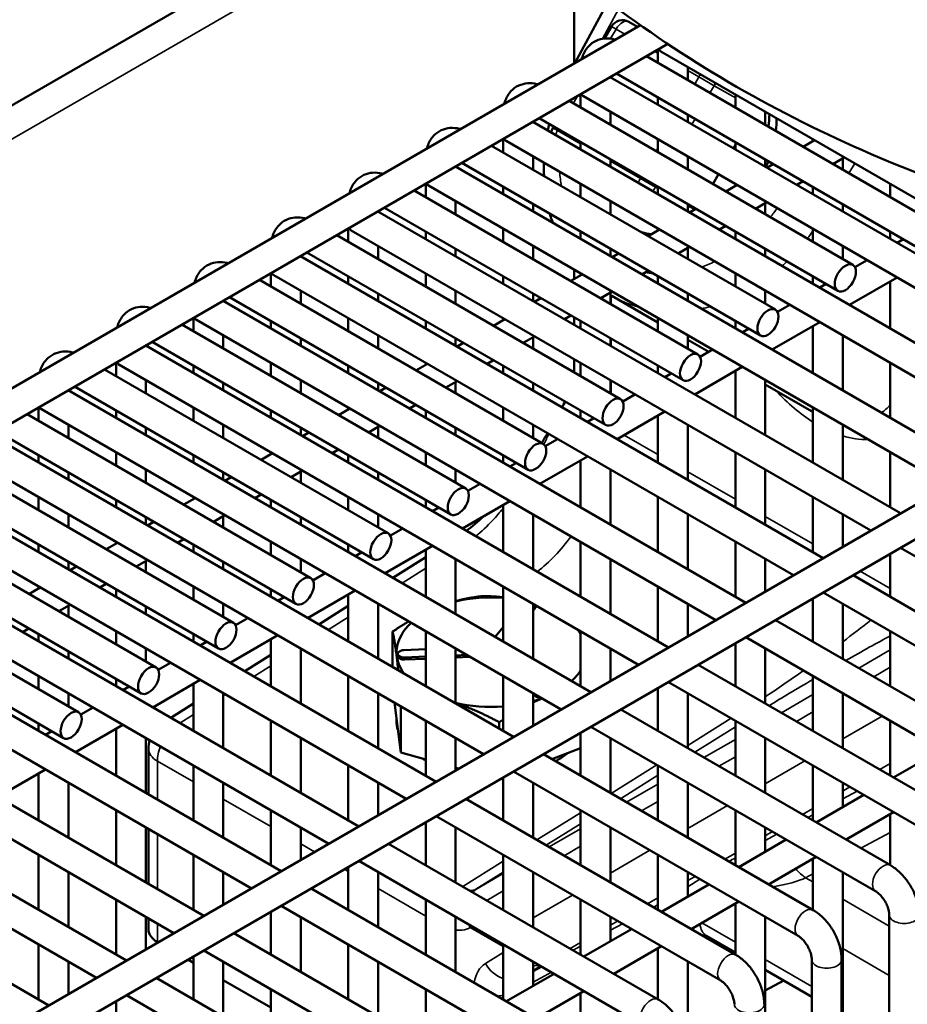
# Model space of a CAD drawing. Header units: inches. Extents: x 1 to 271, y 5 to 171.
# Tile 219 of 256: x 236.73 to 240.24, y 76.77 to 80.66. Entities that reach past the tile are written whole.
import ezdxf

# ---------------------------------------------------------------- set-up
doc = ezdxf.new("R2010")
doc.units = ezdxf.units.IN
doc.header["$LTSCALE"] = 8
doc.header["$MEASUREMENT"] = 0
doc.layers.add('Visible (ANSI)', color=7, linetype='Continuous', lineweight=50)
doc.layers.add('Visible Narrow (ANSI)', color=7, linetype='Continuous', lineweight=35)

msp = doc.modelspace()

# ---------------------------------------------------------------- linework, layer by layer
at = {"layer": 'Visible (ANSI)'}
for p, q in [((238.3895, 81.302), (231.2875, 77.2016)), ((238.9186, 80.4889), (238.9186, 80.8417)), ((239.0533, 80.7349), (238.9214, 80.4905)), ((239.1815, 80.6407), (230.0753, 75.3833)), ((239.1699, 80.634), (239.135, 80.6542)), ((239.0667, 80.6359), (239.039, 80.5878)), ((239.2893, 80.5665), (230.1344, 75.281)), ((239.2506, 80.4916), (239.2506, 80.5442)), ((239.2622, 80.5368), (241.3172, 79.3503)), ((239.2051, 80.5179), (240.3275, 79.8699)), ((239.087, 80.4497), (240.2684, 79.7676)), ((239.3687, 80.4234), (239.3687, 80.4752)), ((239.0618, 80.4352), (241.1291, 79.2417)), ((239.0625, 80.4348), (239.0625, 80.4356)), ((238.9444, 80.3148), (238.9444, 80.3674)), ((239.5568, 80.3148), (239.5568, 80.3666)), ((238.8988, 80.3411), (240.0212, 79.6931)), ((238.9559, 80.36), (241.011, 79.1735)), ((239.2506, 80.3262), (239.2506, 80.3552)), ((239.0625, 80.2466), (239.0625, 80.2984)), ((239.6749, 80.2466), (239.6749, 80.2984)), ((238.7556, 80.2584), (240.8228, 79.0649)), ((238.7563, 80.258), (238.7563, 80.2588)), ((238.7807, 80.2729), (239.9622, 79.5908)), ((239.3687, 80.258), (239.3687, 80.287)), ((238.8381, 80.2398), (238.8352, 80.2349)), ((238.6382, 80.138), (238.6382, 80.1906)), ((238.6497, 80.1832), (240.7047, 78.9967)), ((238.9444, 80.1494), (238.9444, 80.1784)), ((239.2506, 80.138), (239.2506, 80.1898)), ((239.5568, 80.1494), (239.5568, 80.1784)), ((239.8696, 80.1861), (239.8247, 80.1602)), ((239.8631, 80.1823), (239.8631, 80.1898)), ((238.5926, 80.1643), (239.715, 79.5163)), ((239.5568, 80.166), (239.5497, 80.1536)), ((238.4745, 80.0961), (239.656, 79.414)), ((238.7563, 80.0698), (238.7563, 80.1216)), ((239.0625, 80.0812), (239.0625, 80.1102)), ((239.3687, 80.0698), (239.3687, 80.1216)), ((239.6749, 80.0812), (239.6749, 80.1102)), ((239.9877, 80.1179), (239.9428, 80.092)), ((239.9812, 80.0698), (239.9812, 80.1141)), ((238.4494, 80.0816), (240.5166, 78.8881)), ((238.45, 80.0812), (238.45, 80.082)), ((239.7066, 80.092), (239.6814, 80.0775)), ((239.4906, 80.0513), (239.4682, 80.0124)), ((239.8247, 80.0238), (239.7996, 80.0093)), ((238.2864, 79.9875), (239.4088, 79.3395)), ((238.3319, 79.9612), (238.3319, 80.0138)), ((238.3435, 80.0064), (240.3985, 78.8199)), ((238.6382, 79.9726), (238.6382, 80.0016)), ((238.9444, 79.9612), (238.9444, 80.013)), ((239.2506, 79.9726), (239.2506, 80.0016)), ((239.5633, 80.0093), (239.5185, 79.9834)), ((239.5568, 80.0055), (239.5568, 80.013)), ((239.8631, 79.9726), (239.8631, 80.0016)), ((240.1693, 79.9612), (240.1693, 80.013)), ((238.45, 79.893), (238.45, 79.9448)), ((239.0625, 79.893), (239.0625, 79.9448)), ((239.6814, 79.9411), (239.6366, 79.9152)), ((239.6749, 79.893), (239.6749, 79.9373)), ((238.1431, 79.9048), (240.2104, 78.7113)), ((238.1438, 79.9044), (238.1438, 79.9052)), ((238.1683, 79.9193), (239.3497, 79.2372)), ((238.7563, 79.9044), (238.7563, 79.9334)), ((239.3687, 79.9044), (239.3687, 79.9334)), ((239.4003, 79.9152), (239.3752, 79.9007)), ((239.9812, 79.9044), (239.9812, 79.9334)), ((238.0257, 79.7844), (238.0257, 79.837)), ((238.0373, 79.8296), (240.0923, 78.6431)), ((238.3319, 79.7958), (238.3319, 79.8248)), ((238.6382, 79.7844), (238.6382, 79.8362)), ((238.9444, 79.7958), (238.9444, 79.8248)), ((239.2571, 79.8325), (239.2122, 79.8066)), ((239.2506, 79.8287), (239.2506, 79.8362)), ((239.5185, 79.847), (239.4933, 79.8325)), ((239.5568, 79.7958), (239.5568, 79.8248)), ((239.8631, 79.7844), (239.8631, 79.8362)), ((240.1693, 79.7958), (240.1693, 79.8248)), ((237.9802, 79.8107), (239.1026, 79.1627)), ((240.1965, 79.7801), (240.2216, 79.7946)), ((238.1438, 79.7162), (238.1438, 79.768)), ((238.45, 79.7276), (238.45, 79.7566)), ((238.7563, 79.7162), (238.7563, 79.768)), ((239.0625, 79.7276), (239.0625, 79.7566)), ((239.3752, 79.7643), (239.3303, 79.7384)), ((239.3687, 79.7162), (239.3687, 79.7605)), ((239.6749, 79.7276), (239.6749, 79.7566)), ((239.9812, 79.7162), (239.9812, 79.768)), ((237.8369, 79.728), (239.9042, 78.5345)), ((237.8376, 79.7276), (237.8376, 79.7284)), ((237.862, 79.7425), (239.0435, 79.0604)), ((239.0941, 79.7384), (239.069, 79.7239)), ((240.0297, 79.6839), (240.0783, 79.7119)), ((241.9198, 79.6982), (232.2607, 74.1215)), ((242.142, 79.6902), (232.3198, 74.0193)), ((238.9186, 79.6371), (238.9186, 79.6743)), ((239.2122, 79.6702), (239.1871, 79.6557)), ((237.6739, 79.6339), (238.7963, 78.9859)), ((237.7195, 79.6076), (237.7195, 79.6602)), ((237.731, 79.6528), (239.786, 78.4663)), ((238.0257, 79.619), (238.0257, 79.648)), ((238.3319, 79.6076), (238.3319, 79.6594)), ((238.6382, 79.619), (238.6382, 79.648)), ((238.9509, 79.6557), (238.906, 79.6298)), ((238.9444, 79.6519), (238.9444, 79.6594)), ((239.2506, 79.619), (239.2506, 79.648)), ((239.5568, 79.6076), (239.5568, 79.6594)), ((239.8631, 79.619), (239.8631, 79.648)), ((240.0083, 79.5351), (240.1965, 79.6437)), ((240.1693, 79.4422), (240.1693, 79.6281)), ((237.8376, 79.5394), (237.8376, 79.5912)), ((238.45, 79.5394), (238.45, 79.5912)), ((239.069, 79.5875), (239.0241, 79.5616)), ((239.6749, 79.5394), (239.6749, 79.5912)), ((239.8902, 79.6033), (239.9154, 79.6178)), ((237.5307, 79.5512), (239.5979, 78.3577)), ((237.5314, 79.5508), (237.5314, 79.5516)), ((237.5558, 79.5657), (238.7373, 78.8836)), ((238.1438, 79.5508), (238.1438, 79.5798)), ((238.7563, 79.5508), (238.7563, 79.5798)), ((238.7879, 79.5616), (238.7628, 79.5471)), ((239.0625, 79.5394), (239.0625, 79.5837)), ((239.068, 79.5711), (239.2506, 79.4657)), ((239.3687, 79.5508), (239.3687, 79.5798)), ((239.7235, 79.5071), (239.7721, 79.5351)), ((237.4132, 79.4308), (237.4132, 79.4834)), ((237.4248, 79.476), (239.4798, 78.2895)), ((237.7195, 79.4422), (237.7195, 79.4712)), ((238.0257, 79.4308), (238.0257, 79.4826)), ((238.3319, 79.4422), (238.3319, 79.4712)), ((238.6446, 79.4789), (238.5998, 79.453)), ((238.6382, 79.4751), (238.6382, 79.4826)), ((238.906, 79.4934), (238.8809, 79.4789)), ((238.9186, 79.4571), (238.9186, 79.4861)), ((238.9444, 79.4422), (238.9444, 79.4712)), ((239.2506, 79.4308), (239.2506, 79.4826)), ((239.5568, 79.4422), (239.5568, 79.4712)), ((237.3677, 79.4571), (238.4901, 78.8091)), ((239.584, 79.4265), (239.6091, 79.441)), ((239.7021, 79.3583), (239.8902, 79.4669)), ((239.8631, 79.2654), (239.8631, 79.4513)), ((237.5314, 79.3626), (237.5314, 79.4144)), ((237.8376, 79.374), (237.8376, 79.403)), ((238.1438, 79.3626), (238.1438, 79.4144)), ((238.45, 79.374), (238.45, 79.403)), ((238.7628, 79.4107), (238.7179, 79.3848)), ((238.7563, 79.3626), (238.7563, 79.4069)), ((239.0625, 79.374), (239.0625, 79.403)), ((239.3687, 79.3626), (239.3687, 79.4144)), ((239.3687, 79.3975), (239.4512, 79.3498)), ((239.9812, 79.1972), (239.9812, 79.4144)), ((237.2245, 79.3744), (239.2917, 78.1809)), ((237.2251, 79.374), (237.2251, 79.3748)), ((237.2496, 79.3889), (238.431, 78.7068)), ((238.4817, 79.3848), (238.4565, 79.3703)), ((239.4173, 79.3303), (239.4659, 79.3583)), ((238.5998, 79.3166), (238.5746, 79.3021)), ((238.9186, 79.2689), (238.9186, 79.3207)), ((237.0615, 79.2803), (238.1839, 78.6323)), ((237.107, 79.254), (237.107, 79.3066)), ((237.1186, 79.2992), (239.1736, 78.1127)), ((237.4132, 79.2654), (237.4132, 79.2944)), ((237.7195, 79.254), (237.7195, 79.3058)), ((238.0257, 79.2654), (238.0257, 79.2944)), ((238.3384, 79.3021), (238.2935, 79.2762)), ((238.3319, 79.2983), (238.3319, 79.3058)), ((238.6382, 79.2654), (238.6382, 79.2944)), ((238.9444, 79.254), (238.9444, 79.3058)), ((239.2506, 79.2654), (239.2506, 79.2944)), ((239.3959, 79.1815), (239.584, 79.2901)), ((240.1693, 79.0886), (240.1693, 79.3058)), ((237.2251, 79.1858), (237.2251, 79.2376)), ((237.8376, 79.1858), (237.8376, 79.2376)), ((239.0625, 79.1858), (239.0625, 79.2376)), ((239.2778, 79.2497), (239.3029, 79.2642)), ((239.5568, 79.0886), (239.5568, 79.2745)), ((239.6749, 79.0204), (239.6749, 79.2376)), ((236.9189, 79.1972), (236.9189, 79.198)), ((236.9434, 79.2121), (238.1248, 78.53)), ((237.5314, 79.1972), (237.5314, 79.2262)), ((238.1438, 79.1972), (238.1438, 79.2262)), ((238.1754, 79.208), (238.1503, 79.1935)), ((238.4565, 79.2339), (238.4117, 79.208)), ((238.45, 79.1858), (238.45, 79.2301)), ((238.7563, 79.1972), (238.7563, 79.2262)), ((239.6749, 79.2207), (239.8584, 79.1147)), ((236.9182, 79.1976), (238.9855, 78.0041)), ((239.111, 79.1535), (239.1597, 79.1815)), ((236.8008, 79.0772), (236.8008, 79.1298)), ((236.8124, 79.1224), (238.8674, 77.9359)), ((237.4132, 79.0772), (237.4132, 79.129)), ((238.0322, 79.1253), (237.9873, 79.0994)), ((238.0257, 79.1215), (238.0257, 79.129)), ((238.2935, 79.1398), (238.2684, 79.1253)), ((238.6382, 79.0772), (238.6382, 79.129)), ((239.8631, 78.9118), (239.8631, 79.129)), ((236.7552, 79.1035), (237.8776, 78.4555)), ((237.107, 79.0886), (237.107, 79.1176)), ((237.7195, 79.0886), (237.7195, 79.1176)), ((238.3319, 79.0886), (238.3319, 79.1176)), ((238.9444, 79.0886), (238.9444, 79.1176)), ((238.9716, 79.0729), (238.9967, 79.0874)), ((239.0897, 79.0047), (239.2778, 79.1133)), ((239.2506, 78.9118), (239.2506, 79.0977)), ((236.9189, 79.009), (236.9189, 79.0608)), ((237.2251, 79.0204), (237.2251, 79.0494)), ((237.5314, 79.009), (237.5314, 79.0608)), ((237.8376, 79.0204), (237.8376, 79.0494)), ((238.1503, 79.0571), (238.1054, 79.0312)), ((238.1438, 79.009), (238.1438, 79.0533)), ((238.45, 79.0204), (238.45, 79.0494)), ((238.7563, 79.009), (238.7563, 79.0608)), ((239.3687, 78.8436), (239.3687, 79.0608)), ((239.9812, 78.8436), (239.9812, 79.0608)), ((236.612, 79.0208), (238.6792, 77.8273)), ((236.6371, 79.0353), (237.8186, 78.3532)), ((237.8692, 79.0312), (237.8441, 79.0167)), ((238.8048, 78.9767), (238.8534, 79.0047)), ((236.449, 78.9267), (237.5714, 78.2787)), ((236.5061, 78.9456), (238.5611, 77.7591)), ((236.8008, 78.9118), (236.8008, 78.9408)), ((237.107, 78.9004), (237.107, 78.9522)), ((237.4132, 78.9118), (237.4132, 78.9408)), ((237.726, 78.9485), (237.6811, 78.9226)), ((237.7195, 78.9447), (237.7195, 78.9522)), ((237.9873, 78.963), (237.9622, 78.9485)), ((238.0257, 78.9118), (238.0257, 78.9408)), ((238.3319, 78.9004), (238.3319, 78.9522)), ((238.6382, 78.9118), (238.6382, 78.9408)), ((238.7834, 78.8279), (238.9716, 78.9365)), ((239.5568, 78.735), (239.5568, 78.9522)), ((240.1693, 78.735), (240.1693, 78.9522)), ((238.6653, 78.8961), (238.6905, 78.9106)), ((238.9444, 78.735), (238.9444, 78.9209)), ((236.3309, 78.8585), (237.5124, 78.1764)), ((236.9189, 78.8436), (236.9189, 78.8726)), ((237.2251, 78.8322), (237.2251, 78.884)), ((237.5314, 78.8436), (237.5314, 78.8726)), ((237.563, 78.8544), (237.5378, 78.8399)), ((237.8441, 78.8803), (237.7992, 78.8544)), ((237.8376, 78.8322), (237.8376, 78.8765)), ((238.1438, 78.8436), (238.1438, 78.8726)), ((238.45, 78.8322), (238.45, 78.884)), ((239.0625, 78.6668), (239.0625, 78.884)), ((239.6749, 78.6668), (239.6749, 78.884)), ((236.3058, 78.844), (238.373, 77.6505)), ((238.4986, 78.7999), (238.5472, 78.8279)), ((236.8008, 78.7236), (236.8008, 78.7754)), ((237.4197, 78.7717), (237.3749, 78.7458)), ((237.4132, 78.7679), (237.4132, 78.7754)), ((237.6811, 78.7862), (237.656, 78.7717)), ((238.0257, 78.7236), (238.0257, 78.7754)), ((239.2506, 78.5582), (239.2506, 78.7754)), ((239.8631, 78.5582), (239.8631, 78.7754)), ((236.1428, 78.7499), (237.2652, 78.1019)), ((236.1999, 78.7688), (238.2549, 77.5823)), ((237.107, 78.735), (237.107, 78.764)), ((237.7195, 78.735), (237.7195, 78.764)), ((238.3319, 78.735), (238.3319, 78.764)), ((238.3591, 78.7193), (238.3842, 78.7338)), ((238.4772, 78.6511), (238.6653, 78.7597)), ((238.6382, 78.5582), (238.6382, 78.7441)), ((236.9189, 78.6554), (236.9189, 78.7072)), ((237.2251, 78.6668), (237.2251, 78.6958)), ((237.5378, 78.7035), (237.493, 78.6776)), ((237.5314, 78.6554), (237.5314, 78.6997)), ((237.8376, 78.6668), (237.8376, 78.6958)), ((238.1438, 78.6554), (238.1438, 78.7072)), ((238.7563, 78.49), (238.7563, 78.7072)), ((239.3687, 78.49), (239.3687, 78.7072)), ((239.9812, 78.579), (239.9812, 78.7072)), ((235.9995, 78.6672), (238.0668, 77.4737)), ((236.0247, 78.6817), (237.2061, 77.9996)), ((237.2568, 78.6776), (237.2316, 78.6631)), ((238.1924, 78.6231), (238.241, 78.6511)), ((235.8937, 78.592), (237.9487, 77.4055)), ((236.8008, 78.5582), (236.8008, 78.5872)), ((237.1135, 78.5949), (237.0686, 78.569)), ((237.107, 78.5911), (237.107, 78.5986)), ((237.3749, 78.6094), (237.3497, 78.5949)), ((237.4132, 78.5582), (237.4132, 78.5872)), ((237.7195, 78.5468), (237.7195, 78.5986)), ((238.0257, 78.5582), (238.0257, 78.5872)), ((238.171, 78.4743), (238.3591, 78.5829)), ((238.9444, 78.3814), (238.9444, 78.5986)), ((239.5568, 78.3814), (239.5568, 78.5986)), ((235.8366, 78.5731), (236.959, 77.9251)), ((238.0529, 78.5425), (238.078, 78.557)), ((238.3319, 78.5379), (238.2023, 78.4563)), ((238.3319, 78.3814), (238.3319, 78.5673)), ((240.1693, 78.3814), (240.1693, 78.5512)), ((240.2104, 78.5749), (241.3362, 77.9249)), ((235.7185, 78.5049), (236.8999, 77.8228)), ((236.9189, 78.49), (236.9189, 78.519)), ((236.9505, 78.5008), (236.9254, 78.4863)), ((237.2316, 78.5267), (237.1867, 78.5008)), ((237.2251, 78.4786), (237.2251, 78.5229)), ((237.5314, 78.49), (237.5314, 78.519)), ((237.8376, 78.4786), (237.8376, 78.5304)), ((238.45, 78.3132), (238.45, 78.5304)), ((239.0625, 78.3132), (239.0625, 78.5304)), ((239.6749, 78.4022), (239.6749, 78.5304)), ((235.6933, 78.4904), (237.7606, 77.2969)), ((237.8861, 78.4463), (237.9348, 78.4743)), ((240.0223, 78.4663), (241.089, 77.8504)), ((236.8008, 78.4143), (236.8008, 78.4218)), ((237.0686, 78.4326), (237.0435, 78.4181)), ((237.4132, 78.37), (237.4132, 78.4218)), ((238.6382, 78.2046), (238.6382, 78.4218)), ((239.2506, 78.2046), (239.2506, 78.4218)), ((235.5874, 78.4152), (237.6424, 77.2287)), ((236.8073, 78.4181), (236.7624, 78.3922)), ((237.107, 78.3814), (237.107, 78.4104)), ((237.7195, 78.3814), (237.7195, 78.4104)), ((237.8648, 78.2975), (238.0529, 78.4061)), ((238.0257, 78.2046), (238.0257, 78.3905)), ((239.9042, 78.3981), (241.0299, 77.7481)), ((236.9254, 78.3499), (236.8805, 78.324)), ((236.9189, 78.3018), (236.9189, 78.3461)), ((237.2251, 78.3132), (237.2251, 78.3422)), ((237.5314, 78.3018), (237.5314, 78.3536)), ((237.7466, 78.3657), (237.7718, 78.3802)), ((238.0257, 78.3451), (237.9093, 78.2718)), ((238.1438, 78.1364), (238.1438, 78.3536)), ((238.7563, 78.1364), (238.7563, 78.3536)), ((238.7563, 78.3338), (238.7641, 78.3432)), ((238.7667, 78.3415), (238.7667, 78.3476)), ((239.3687, 78.2254), (239.3687, 78.3536)), ((239.8631, 78.2046), (239.8631, 78.3744)), ((239.9812, 78.1364), (239.9812, 78.3536)), ((235.3871, 78.3136), (237.4543, 77.1201)), ((238.7563, 78.3257), (238.7641, 78.3351)), ((237.5799, 78.2695), (237.6285, 78.2975)), ((239.716, 78.2895), (240.7828, 77.6736)), ((235.2812, 78.2384), (237.3362, 77.0519)), ((236.7624, 78.2558), (236.7373, 78.2413)), ((236.8008, 78.2046), (236.8008, 78.2336)), ((237.107, 78.1932), (237.107, 78.245)), ((237.4132, 78.2046), (237.4132, 78.2336)), ((237.5585, 78.1207), (237.7466, 78.2293)), ((238.2012, 78.2437), (238.2012, 78.1033)), ((238.3319, 78.0278), (238.3319, 78.245)), ((238.6382, 78.2609), (238.6064, 78.223)), ((238.9444, 78.0278), (238.9444, 78.245)), ((240.1693, 78.0278), (240.1693, 78.245)), ((237.4404, 78.1889), (237.4655, 78.2034)), ((237.7195, 78.0278), (237.7195, 78.2137)), ((239.5568, 78.0278), (239.5568, 78.1976)), ((239.5979, 78.2213), (240.7237, 77.5713)), ((236.9189, 78.1364), (236.9189, 78.1654)), ((237.2251, 78.125), (237.2251, 78.1768)), ((237.7195, 78.1523), (237.6163, 78.0874)), ((237.8376, 77.9596), (237.8376, 78.1768)), ((238.2218, 78.1479), (238.2218, 78.156)), ((238.3319, 78.1745), (238.2456, 78.1708)), ((238.45, 77.9596), (238.45, 78.1768)), ((238.45, 78.1498), (238.4937, 78.1516)), ((239.0625, 78.0486), (239.0625, 78.1768)), ((239.6749, 77.9596), (239.6749, 78.1768)), ((235.0809, 78.1368), (237.1481, 76.9433)), ((237.2737, 78.0927), (237.3223, 78.1207)), ((238.2494, 78.1413), (238.3319, 78.1448)), ((238.2494, 78.1331), (238.3319, 78.1366)), ((238.45, 78.1416), (238.5056, 78.144)), ((239.4098, 78.1127), (240.4765, 77.4968)), ((234.975, 78.0616), (237.03, 76.8751)), ((236.8008, 78.0164), (236.8008, 78.0682)), ((237.107, 78.0278), (237.107, 78.0568)), ((237.2523, 77.9439), (237.4404, 78.0525)), ((237.4132, 77.851), (237.4132, 78.0369)), ((238.0257, 77.851), (238.0257, 78.0682)), ((238.6382, 77.851), (238.6382, 78.0682)), ((239.2917, 78.0445), (240.4175, 77.3945)), ((239.8631, 77.851), (239.8631, 78.0682)), ((236.9189, 77.9482), (236.9189, 78)), ((237.1342, 78.0121), (237.1593, 78.0266)), ((237.5314, 77.7828), (237.5314, 78)), ((238.1438, 77.7828), (238.1438, 78)), ((238.7563, 77.8718), (238.7563, 78)), ((238.7563, 77.9957), (238.7634, 77.9896)), ((239.2506, 77.851), (239.2506, 78.0208)), ((239.3687, 77.7828), (239.3687, 78)), ((239.9812, 77.7828), (239.9812, 78)), ((234.7746, 77.96), (236.8419, 76.7665)), ((237.4132, 77.9595), (237.3233, 77.9029)), ((238.2329, 77.7664), (238.2079, 77.963)), ((236.9674, 77.9159), (237.0161, 77.9439)), ((238.2329, 77.9486), (238.2329, 77.7664)), ((239.1036, 77.9359), (240.1703, 77.32)), ((236.8008, 77.851), (236.8008, 77.88)), ((236.9461, 77.7671), (237.1342, 77.8757)), ((237.7195, 77.6742), (237.7195, 77.8914)), ((238.2166, 77.895), (238.2166, 77.8905)), ((238.3319, 77.6742), (238.3319, 77.8914)), ((238.6228, 77.8855), (238.6228, 77.8599)), ((239.5568, 77.6742), (239.5568, 77.8914)), ((240.1693, 77.6742), (240.1693, 77.8914)), ((236.828, 77.8353), (236.8531, 77.8498)), ((237.107, 77.6742), (237.107, 77.8601)), ((238.9444, 77.6742), (238.9444, 77.844)), ((238.9855, 77.8677), (240.1113, 77.2177)), ((237.2251, 77.606), (237.2251, 77.8232)), ((237.8376, 77.606), (237.8376, 77.8232)), ((238.45, 77.695), (238.45, 77.8232)), ((239.0625, 77.606), (239.0625, 77.8232)), ((239.6749, 77.606), (239.6749, 77.8232)), ((237.2353, 77.7812), (237.2353, 77.6001)), ((238.3319, 77.7387), (238.2329, 77.7664)), ((238.7974, 77.7591), (239.8641, 77.1432)), ((238.9444, 77.7837), (238.8314, 77.7394)), ((240.3707, 77.7752), (240.1825, 77.6666)), ((236.6398, 77.5903), (236.828, 77.6989)), ((236.8008, 77.4974), (236.8008, 77.6833)), ((237.4132, 77.4974), (237.4132, 77.7146)), ((238.0257, 77.4974), (238.0257, 77.7146)), ((238.4627, 77.7022), (238.45, 77.7058)), ((238.6792, 77.6909), (239.805, 77.0409)), ((239.2506, 77.4974), (239.2506, 77.7146)), ((239.8631, 77.4974), (239.8631, 77.7146)), ((236.9189, 77.4292), (236.9189, 77.6464)), ((237.5314, 77.4292), (237.5314, 77.6464)), ((238.1438, 77.5182), (238.1438, 77.6464)), ((238.6228, 77.6576), (238.6219, 77.6578)), ((238.6382, 77.6636), (238.6228, 77.6576)), ((238.6228, 77.6583), (238.6228, 77.6576)), ((238.6382, 77.4974), (238.6382, 77.6672)), ((238.7563, 77.4292), (238.7563, 77.6464)), ((239.3687, 77.4292), (239.3687, 77.6464)), ((239.9812, 77.5503), (239.9812, 77.6464)), ((238.4911, 77.5823), (239.5579, 76.9664)), ((240.0644, 77.5984), (239.8763, 77.4898)), ((237.107, 77.3206), (237.107, 77.5378)), ((237.7195, 77.3206), (237.7195, 77.5378)), ((238.9444, 77.3206), (238.9444, 77.5378)), ((239.5568, 77.3206), (239.5568, 77.5378)), ((240.1825, 77.5302), (239.9944, 77.4216)), ((238.3319, 77.3206), (238.3319, 77.4904)), ((238.373, 77.5141), (239.4988, 76.8641)), ((240.1693, 77.3206), (240.1693, 77.5225)), ((237.2251, 77.2524), (237.2251, 77.4696)), ((237.2353, 77.4638), (237.2353, 77.2465)), ((237.8376, 77.3414), (237.8376, 77.4696)), ((238.45, 77.2524), (238.45, 77.4696)), ((239.0625, 77.2524), (239.0625, 77.4696)), ((239.6749, 77.3735), (239.6749, 77.4696)), ((239.7582, 77.4216), (239.5701, 77.313)), ((238.1849, 77.4055), (239.2516, 76.7896)), ((236.8008, 77.1438), (236.8008, 77.361)), ((237.4132, 77.1438), (237.4132, 77.361)), ((238.0668, 77.3373), (239.1926, 76.6873)), ((238.6382, 77.1438), (238.6382, 77.361)), ((239.2506, 77.1438), (239.2506, 77.361)), ((239.8763, 77.3534), (239.6882, 77.2448)), ((239.8631, 77.1438), (239.8631, 77.3457)), ((236.9189, 77.0756), (236.9189, 77.2928)), ((237.5314, 77.1646), (237.5314, 77.2928)), ((238.0257, 77.1438), (238.0257, 77.3136)), ((238.1438, 77.0756), (238.1438, 77.2928)), ((238.7563, 77.0756), (238.7563, 77.2928)), ((239.3687, 77.1967), (239.3687, 77.2928)), ((239.9812, 75.9912), (239.9812, 77.2928)), ((239.8045, 77.2589), (239.8045, 77.2589)), ((237.8787, 77.2287), (238.9454, 76.6128)), ((238.5301, 77.225), (238.5304, 77.2253)), ((239.452, 77.2448), (239.2639, 77.1362)), ((237.107, 76.967), (237.107, 77.1842)), ((238.3319, 76.967), (238.3319, 77.1842)), ((238.9444, 76.967), (238.9444, 77.1842)), ((239.5701, 77.1766), (239.382, 77.068)), ((237.7195, 76.967), (237.7195, 77.1368)), ((237.7606, 77.1605), (238.8863, 76.5105)), ((239.5568, 76.967), (239.5568, 77.1689)), ((237.2251, 76.9878), (237.2251, 77.116)), ((237.2353, 77.1102), (237.2353, 77.066)), ((237.8376, 76.8988), (237.8376, 77.116)), ((238.45, 76.8988), (238.45, 77.116)), ((239.0625, 77.0199), (239.0625, 77.116)), ((239.6749, 75.8144), (239.6749, 77.116)), ((240.1652, 77.1242), (240.1652, 76.0975)), ((239.1457, 77.068), (238.9576, 76.9594)), ((237.5724, 77.0519), (238.6392, 76.436)), ((239.4431, 77.0407), (239.5568, 76.975)), ((236.8008, 76.7902), (236.8008, 77.0074)), ((237.2731, 77.0154), (237.2705, 77.017)), ((237.4543, 76.9837), (238.5801, 76.3337)), ((238.0257, 76.7902), (238.0257, 77.0074)), ((238.6382, 76.7902), (238.6382, 77.0074)), ((239.2639, 76.9998), (239.0757, 76.8912)), ((239.2506, 76.7902), (239.2506, 76.9921)), ((237.4132, 76.9345), (237.3912, 76.9473)), ((237.4132, 76.7902), (237.4132, 76.96)), ((239.859, 76.9474), (239.859, 75.9207)), ((239.9771, 76.9474), (239.9771, 75.9889)), ((236.9189, 76.811), (236.9189, 76.9392)), ((237.5314, 76.722), (237.5314, 76.9392)), ((238.1438, 76.722), (238.1438, 76.9392)), ((238.7563, 76.8431), (238.7563, 76.9392)), ((239.3687, 75.6376), (239.3687, 76.9392)), ((239.6749, 76.9068), (239.859, 76.8005)), ((237.2662, 76.8751), (238.3329, 76.2592)), ((237.7195, 76.7577), (237.5314, 76.8663)), ((238.8395, 76.8912), (238.6514, 76.7826)), ((239.7482, 76.8645), (239.6749, 76.825)), ((237.7195, 76.6134), (237.7195, 76.8306)), ((238.3319, 76.6134), (238.3319, 76.8306)), ((237.1481, 76.8069), (238.2739, 76.1569)), ((238.9576, 76.823), (238.7695, 76.7144)), ((238.9444, 76.6134), (238.9444, 76.8153)), ((237.107, 76.6134), (237.107, 76.7832))]:
    msp.add_line(p, q, dxfattribs=at)
for centre, radius, start, end in [((239.11, 80.6109), 0.05, 60, 150), ((238.8785, 80.2099), 0.05, 150, 172.8982), ((237.3553, 77.7812), 0.12, 163.8475, 180)]:
    msp.add_arc(centre, radius, start, end, dxfattribs=at)
for centre, major_axis, ratio, start_param, end_param in [((239.2917, 80.5879), (-0.0295, -0.0511), 0.57735, 5.924866, 6.283185), ((238.9855, 80.4111), (-0.0295, -0.0511), 0.57735, 5.924866, 6.283185), ((239.323, 80.2206), (-0.2126, -0.3683), 0.816497, 2.056437, 2.180102), ((239.353, 80.2033), (-0.2117, -0.3667), 0.816497, 2.058775, 2.183195), ((238.6792, 80.2343), (-0.0295, -0.0511), 0.57735, 5.924866, 6.283185), ((239.353, 80.2033), (-0.2117, -0.3667), 0.816497, 1.701712, 1.761848), ((238.373, 80.0575), (-0.0295, -0.0511), 0.57735, 5.924866, 6.283185), ((238.0668, 79.8807), (-0.0295, -0.0511), 0.57735, 5.924866, 6.283185), ((239.323, 80.2206), (-0.2126, -0.3683), 0.816497, 0.231473, 0.351576), ((239.353, 80.2033), (-0.2117, -0.3667), 0.816497, 0.211868, 0.225128), ((237.7606, 79.7039), (-0.0295, -0.0511), 0.57735, 5.924866, 6.283185), ((237.4543, 79.5271), (-0.0295, -0.0511), 0.57735, 5.924866, 6.283185), ((237.1481, 79.3503), (-0.0295, -0.0511), 0.57735, 5.924866, 6.283185), ((236.8419, 79.1735), (-0.0295, -0.0511), 0.57735, 5.924866, 6.283185), ((239.7984, 79.9461), (-0.2763, 0.8682), 0.468257, 2.666958, 2.667765), ((238.5911, 78.1624), (0.3745, 0), 0.57735, 1.444725, 1.956896), ((238.741, 78.3497), (0.0257, 0), 0.57735, 5.83286, 6.152454), ((238.741, 78.3415), (0.0257, 0), 0.57735, 5.83286, 6.283185), ((238.5911, 78.1624), (-0.3745, 0), 0.57735, 5.718777, 6.69105), ((238.5911, 78.1624), (0.3745, 0), 0.57735, 0.337958, 0.429121), ((238.2475, 78.156), (-0.0257, 0), 0.57735, 4.785662, 7.927255), ((238.2475, 78.1479), (-0.0257, 0), 0.57735, 0, 1.644069), ((238.5037, 78.1587), (0.0257, 0), 0.57735, 4.785662, 4.836131), ((238.5911, 78.1624), (0.3745, 0), 0.57735, 5.726599, 5.945227), ((238.5911, 78.1624), (-0.3745, 0), 0.57735, 1.184697, 1.696867), ((238.5911, 78.1624), (-0.3745, 0), 0.57735, 2.027641, 2.135205), ((238.7847, 77.9979), (0.0257, 0), 0.57735, 3.738465, 4.746942), ((238.5911, 77.8905), (-0.3745, 0), 0.57735, 0, 0.16489), ((238.5911, 77.8905), (-0.3745, -0.0029), 0.582366, 2.351754, 2.509994), ((238.5911, 77.8905), (-0.3745, 0), 0.57735, 0.753279, 0.806597), ((238.5911, 77.8905), (-0.3745, 0), 0.57735, 2.315792, 2.356194), ((237.3553, 77.066), (-0.12, 0), 0.57735, 0, 0.785398), ((239.5073, 77.1422), (0.0667, 0.0999), 0.616056, 3.179238, 3.181672)]:
    msp.add_ellipse(centre, major_axis=major_axis, ratio=ratio, start_param=start_param, end_param=end_param, dxfattribs=at)
for centre in [(239.9917, 79.6419), (239.6855, 79.4651), (239.3793, 79.2883), (239.073, 79.1115), (238.7668, 78.9347), (238.4606, 78.7579), (238.1543, 78.5811), (237.8481, 78.4043), (237.5419, 78.2275), (237.2357, 78.0507), (236.9294, 77.8739)]:
    msp.add_ellipse(centre, major_axis=(-0.0295, -0.0511), ratio=0.57735, dxfattribs=at)
for points, knots in [([(238.8256, 80.9207), (239.1101, 80.6719), (239.4363, 80.454), (240.1427, 80.094), (240.5229, 79.952), (241.3051, 79.7548), (241.707, 79.6997), (242.4989, 79.6821), (242.8888, 79.7196), (243.6241, 79.8887), (243.9695, 80.0202), (244.2765, 80.1974)], [6.283185, 6.283185, 6.283185, 6.283185, 6.597345, 6.597345, 6.911504, 6.911504, 7.225663, 7.225663, 7.539822, 7.539822, 7.853982, 7.853982, 7.853982, 7.853982]), ([(238.9487, 80.5063), (238.9495, 80.5095), (238.9505, 80.5127), (238.9564, 80.5304), (238.9641, 80.5446), (238.984, 80.5658), (238.9945, 80.5736), (239.0171, 80.584), (239.0289, 80.587), (239.0535, 80.5891), (239.0662, 80.5877), (239.0796, 80.5844), (239.0811, 80.584), (239.0826, 80.5836)], [4.960544, 4.960544, 4.960544, 4.960544, 5.026548, 5.026548, 5.32384, 5.32384, 5.549174, 5.549174, 5.76259, 5.76259, 6.004599, 6.004599, 6.03503, 6.03503, 6.03503, 6.03503]), ([(238.6425, 80.3295), (238.6433, 80.3327), (238.6442, 80.3359), (238.6502, 80.3536), (238.6579, 80.3678), (238.6778, 80.389), (238.6883, 80.3968), (238.7109, 80.4072), (238.7227, 80.4102), (238.7473, 80.4123), (238.76, 80.4109), (238.7734, 80.4076), (238.7749, 80.4072), (238.7764, 80.4068)], [4.960544, 4.960544, 4.960544, 4.960544, 5.026548, 5.026548, 5.32384, 5.32384, 5.549174, 5.549174, 5.76259, 5.76259, 6.004599, 6.004599, 6.03503, 6.03503, 6.03503, 6.03503]), ([(238.3363, 80.1527), (238.3371, 80.1559), (238.338, 80.1591), (238.3439, 80.1768), (238.3517, 80.191), (238.3715, 80.2122), (238.3821, 80.22), (238.4047, 80.2304), (238.4164, 80.2334), (238.441, 80.2355), (238.4538, 80.2341), (238.4672, 80.2308), (238.4687, 80.2304), (238.4702, 80.23)], [4.960544, 4.960544, 4.960544, 4.960544, 5.026548, 5.026548, 5.32384, 5.32384, 5.549174, 5.549174, 5.76259, 5.76259, 6.004599, 6.004599, 6.03503, 6.03503, 6.03503, 6.03503]), ([(238.7997, 80.0966), (238.7992, 80.0816), (238.7992, 80.0667), (238.7998, 80.0494), (238.7998, 80.047), (238.7999, 80.0446)], [0.58015396, 0.58015396, 0.58015396, 0.58015396, 0.64926248, 0.64926248, 0.66042947, 0.66042947, 0.66042947, 0.66042947]), ([(238.03, 79.9759), (238.0308, 79.9791), (238.0318, 79.9823), (238.0377, 80), (238.0455, 80.0142), (238.0653, 80.0354), (238.0759, 80.0432), (238.0984, 80.0536), (238.1102, 80.0566), (238.1348, 80.0587), (238.1475, 80.0573), (238.161, 80.054), (238.1625, 80.0536), (238.1639, 80.0532)], [4.960544, 4.960544, 4.960544, 4.960544, 5.026548, 5.026548, 5.32384, 5.32384, 5.549174, 5.549174, 5.76259, 5.76259, 6.004599, 6.004599, 6.03503, 6.03503, 6.03503, 6.03503]), ([(237.7238, 79.7991), (237.7246, 79.8023), (237.7256, 79.8055), (237.7315, 79.8232), (237.7392, 79.8374), (237.7591, 79.8586), (237.7696, 79.8664), (237.7922, 79.8768), (237.804, 79.8798), (237.8286, 79.8819), (237.8413, 79.8805), (237.8547, 79.8772), (237.8562, 79.8768), (237.8577, 79.8764)], [4.960544, 4.960544, 4.960544, 4.960544, 5.026548, 5.026548, 5.32384, 5.32384, 5.549174, 5.549174, 5.76259, 5.76259, 6.004599, 6.004599, 6.03503, 6.03503, 6.03503, 6.03503]), ([(238.8235, 79.8946), (238.8268, 79.8829), (238.8304, 79.8714), (238.8345, 79.8597), (238.8346, 79.8594), (238.8347, 79.8591)], [0.89887155, 0.89887155, 0.89887155, 0.89887155, 0.95644043, 0.95644043, 0.95791488, 0.95791488, 0.95791488, 0.95791488]), ([(237.4176, 79.6223), (237.4184, 79.6255), (237.4193, 79.6287), (237.4252, 79.6464), (237.433, 79.6606), (237.4528, 79.6818), (237.4634, 79.6896), (237.486, 79.7), (237.4978, 79.703), (237.5224, 79.7051), (237.5351, 79.7037), (237.5485, 79.7004), (237.55, 79.7), (237.5515, 79.6996)], [4.960544, 4.960544, 4.960544, 4.960544, 5.026548, 5.026548, 5.32384, 5.32384, 5.549174, 5.549174, 5.76259, 5.76259, 6.004599, 6.004599, 6.03503, 6.03503, 6.03503, 6.03503]), ([(239.0625, 79.5743), (239.0637, 79.5736), (239.0649, 79.5729), (239.0667, 79.5718), (239.0673, 79.5715), (239.068, 79.5711)], [1.56042218, 1.56042218, 1.56042218, 1.56042218, 1.56723096, 1.56723096, 1.57079633, 1.57079633, 1.57079633, 1.57079633]), ([(237.1114, 79.4455), (237.1122, 79.4487), (237.1131, 79.4519), (237.119, 79.4696), (237.1268, 79.4838), (237.1466, 79.505), (237.1572, 79.5128), (237.1797, 79.5232), (237.1915, 79.5262), (237.2161, 79.5283), (237.2289, 79.5269), (237.2423, 79.5236), (237.2438, 79.5232), (237.2452, 79.5228)], [4.960544, 4.960544, 4.960544, 4.960544, 5.026548, 5.026548, 5.32384, 5.32384, 5.549174, 5.549174, 5.76259, 5.76259, 6.004599, 6.004599, 6.03503, 6.03503, 6.03503, 6.03503]), ([(236.8051, 79.2687), (236.8059, 79.2719), (236.8069, 79.2751), (236.8128, 79.2928), (236.8206, 79.307), (236.8404, 79.3282), (236.851, 79.336), (236.8735, 79.3464), (236.8853, 79.3494), (236.9099, 79.3515), (236.9226, 79.3501), (236.9361, 79.3468), (236.9375, 79.3464), (236.939, 79.346)], [4.960544, 4.960544, 4.960544, 4.960544, 5.026548, 5.026548, 5.32384, 5.32384, 5.549174, 5.549174, 5.76259, 5.76259, 6.004599, 6.004599, 6.03503, 6.03503, 6.03503, 6.03503]), ([(240.1703, 77.32), (240.1837, 77.3123), (240.196, 77.3028), (240.2186, 77.2812), (240.2289, 77.2692), (240.2473, 77.2432), (240.2553, 77.2293), (240.2686, 77.2004), (240.2739, 77.1855), (240.2813, 77.1551), (240.2834, 77.1397), (240.2834, 77.1242)], [0, 0, 0, 0, 0.314159, 0.314159, 0.628319, 0.628319, 0.942478, 0.942478, 1.256637, 1.256637, 1.570796, 1.570796, 1.570796, 1.570796]), ([(238.5176, 77.2134), (238.5189, 77.215), (238.5201, 77.2164), (238.5213, 77.2176), (238.5233, 77.2196), (238.5251, 77.2212), (238.5264, 77.2223), (238.5266, 77.2224), (238.5267, 77.2225), (238.5268, 77.2226), (238.5277, 77.2233), (238.5285, 77.2239), (238.5291, 77.2243), (238.5293, 77.2245), (238.5296, 77.2247), (238.5298, 77.2248), (238.5299, 77.2249), (238.53, 77.225), (238.5301, 77.225)], [0.4033774, 0.4033774, 0.4033774, 0.4033774, 0.4283065, 0.4283065, 0.4283065, 0.4713646, 0.4713646, 0.4713646, 0.4758214, 0.4758214, 0.4758214, 0.5063003, 0.5063003, 0.5063003, 0.5185063, 0.5185063, 0.5185063, 0.5281115, 0.5281115, 0.5281115, 0.5281115]), ([(240.1113, 77.2177), (240.114, 77.2162), (240.1171, 77.214), (240.1241, 77.2083), (240.128, 77.2046), (240.1359, 77.1959), (240.1399, 77.1908), (240.1474, 77.1796), (240.1509, 77.1734), (240.1568, 77.1611), (240.1592, 77.1548), (240.1628, 77.1432), (240.164, 77.1378), (240.1651, 77.1298), (240.1652, 77.1268), (240.1652, 77.1242)], [0, 0, 0, 0, 0.206724, 0.206724, 0.430185, 0.430185, 0.66924, 0.66924, 0.917214, 0.917214, 1.164879, 1.164879, 1.402542, 1.402542, 1.570796, 1.570796, 1.570796, 1.570796]), ([(239.8641, 77.1432), (239.8775, 77.1355), (239.8898, 77.126), (239.9124, 77.1044), (239.9227, 77.0924), (239.9411, 77.0664), (239.9491, 77.0525), (239.9624, 77.0236), (239.9677, 77.0087), (239.9751, 76.9783), (239.9771, 76.9629), (239.9771, 76.9474)], [0, 0, 0, 0, 0.314159, 0.314159, 0.628319, 0.628319, 0.942478, 0.942478, 1.256637, 1.256637, 1.570796, 1.570796, 1.570796, 1.570796]), ([(238.5084, 77.0741), (238.5083, 77.0742), (238.5083, 77.0743), (238.5074, 77.0775), (238.5066, 77.0806), (238.5059, 77.0838)], [-0.21614914, -0.21614914, -0.21614914, -0.21614914, -0.21524091, -0.21524091, -0.18953654, -0.18953654, -0.18953654, -0.18953654]), ([(239.4421, 77.0412), (239.4375, 77.0437), (239.4321, 77.0444), (239.431, 77.0444), (239.4309, 77.0444), (239.4309, 77.0444)], [0.0094405, 0.0094405, 0.0094405, 0.0094405, 0.1675445, 0.1675445, 0.1839935, 0.1839935, 0.1839935, 0.1839935]), ([(239.805, 77.0409), (239.8077, 77.0394), (239.8109, 77.0372), (239.8179, 77.0315), (239.8218, 77.0278), (239.8296, 77.0191), (239.8336, 77.014), (239.8412, 77.0028), (239.8446, 76.9966), (239.8506, 76.9843), (239.853, 76.978), (239.8566, 76.9664), (239.8577, 76.961), (239.8588, 76.953), (239.859, 76.95), (239.859, 76.9474)], [0, 0, 0, 0, 0.206724, 0.206724, 0.430185, 0.430185, 0.66924, 0.66924, 0.917214, 0.917214, 1.164879, 1.164879, 1.402542, 1.402542, 1.570796, 1.570796, 1.570796, 1.570796]), ([(239.5579, 76.9664), (239.5712, 76.9587), (239.5836, 76.9492), (239.6062, 76.9276), (239.6165, 76.9156), (239.6348, 76.8896), (239.6429, 76.8757), (239.6562, 76.8468), (239.6615, 76.8319), (239.6688, 76.8015), (239.6709, 76.7861), (239.6709, 76.7706)], [0, 0, 0, 0, 0.314159, 0.314159, 0.628319, 0.628319, 0.942478, 0.942478, 1.256637, 1.256637, 1.570796, 1.570796, 1.570796, 1.570796]), ([(239.4988, 76.8641), (239.5015, 76.8626), (239.5047, 76.8604), (239.5117, 76.8547), (239.5155, 76.851), (239.5234, 76.8423), (239.5274, 76.8372), (239.5349, 76.826), (239.5384, 76.8198), (239.5443, 76.8075), (239.5468, 76.8012), (239.5503, 76.7896), (239.5515, 76.7842), (239.5526, 76.7762), (239.5528, 76.7732), (239.5528, 76.7706)], [0, 0, 0, 0, 0.206724, 0.206724, 0.430185, 0.430185, 0.66924, 0.66924, 0.917214, 0.917214, 1.164879, 1.164879, 1.402542, 1.402542, 1.570796, 1.570796, 1.570796, 1.570796]), ([(239.2516, 76.7896), (239.265, 76.7819), (239.2773, 76.7724), (239.3, 76.7508), (239.3103, 76.7388), (239.3286, 76.7128), (239.3366, 76.6989), (239.3499, 76.67), (239.3552, 76.6551), (239.3626, 76.6247), (239.3647, 76.6093), (239.3647, 76.5938)], [0, 0, 0, 0, 0.314159, 0.314159, 0.628319, 0.628319, 0.942478, 0.942478, 1.256637, 1.256637, 1.570796, 1.570796, 1.570796, 1.570796])]:
    msp.add_open_spline(points, degree=3, knots=knots, dxfattribs=at)
for points in [[(238.8209, 80.2498), (238.8188, 80.2412), (238.8168, 80.2327), (238.8151, 80.2241)], [(238.8715, 79.1307), (238.8754, 79.1381), (238.8793, 79.1455), (238.8832, 79.1529)], [(238.7903, 78.9893), (238.7982, 79.0021), (238.806, 79.0149), (238.8136, 79.0277)], [(238.4931, 78.6419), (238.5159, 78.6591), (238.5389, 78.6785), (238.5615, 78.6998)]]:
    msp.add_open_spline(points, degree=3, dxfattribs=at)
for points, weights in [([(238.45, 78.3642), (238.5014, 78.378), (238.5594, 78.3842)], [1.79074027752, 1.75914999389, 1.6829226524]), ([(238.5594, 78.3842), (238.6005, 78.3835), (238.6382, 78.3794)], [1.6829226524, 1.73187619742, 1.76242022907]), ([(238.2012, 78.2437), (238.2341, 78.266), (238.2645, 78.2839)], [1.6829226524, 1.72538625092, 1.75399800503]), ([(238.2236, 78.0904), (238.213, 78.1887), (238.2012, 78.2437)], [1.78839701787, 1.8698010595, 1.6829226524]), ([(238.6228, 77.8855), (238.5303, 77.9356), (238.45, 77.9607)], [1.6829226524, 1.79714647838, 1.81114268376]), ([(238.7922, 77.9793), (238.7743, 77.9719), (238.7563, 77.9634)], [1.81266195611, 1.81104446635, 1.80341554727]), ([(238.6382, 77.8958), (238.6305, 77.8908), (238.6228, 77.8855)], [1.70187168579, 1.69276960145, 1.6829226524])]:
    msp.add_rational_spline(points, weights, degree=2, dxfattribs=at)
at = {"layer": 'Visible Narrow (ANSI)'}
for p, q in [((238.4812, 81.2218), (231.4028, 77.135)), ((239.031, 80.5867), (239.0943, 80.704)), ((239.0632, 80.5875), (239.085, 80.6253)), ((239.085, 80.6253), (239.0667, 80.6359)), ((239.085, 80.6253), (239.1199, 80.6051)), ((239.238, 80.537), (239.2506, 80.5297)), ((239.3687, 80.4615), (239.4124, 80.4363)), ((239.4124, 80.4363), (239.3959, 80.4077)), ((239.4728, 80.4014), (239.4124, 80.4363)), ((239.4563, 80.3729), (239.4728, 80.4014)), ((239.4728, 80.4014), (239.5568, 80.3529)), ((238.9154, 80.3315), (238.932, 80.3603)), ((239.3847, 80.2488), (239.3972, 80.2706)), ((238.8352, 80.2349), (238.8535, 80.2243)), ((238.8535, 80.2243), (238.8564, 80.2293)), ((238.9444, 80.1719), (238.8535, 80.2243)), ((239.2506, 80.156), (239.2428, 80.1425)), ((239.1809, 80.0353), (239.0625, 80.1037)), ((240.0053, 80.0559), (240.0289, 80.0941)), ((239.1838, 80.0402), (239.1809, 80.0353)), ((239.1809, 80.0353), (239.2413, 80.0005)), ((239.2413, 80.0005), (239.2441, 80.0054)), ((239.2506, 79.9951), (239.2413, 80.0005)), ((239.3947, 79.9119), (239.3687, 79.9269)), ((239.0651, 79.5728), (239.0651, 79.5379)), ((239.0651, 79.4016), (239.0651, 79.3725)), ((239.0651, 79.2362), (239.0651, 79.1843)), ((239.1175, 79.0208), (239.2506, 78.944)), ((239.3687, 78.8758), (239.5568, 78.7672)), ((239.6749, 78.699), (239.8631, 78.5904)), ((238.8256, 78.5264), (238.8256, 78.5265)), ((238.3319, 78.4941), (238.2386, 78.4353)), ((240.0501, 78.4824), (240.1693, 78.4136)), ((238.7641, 78.3351), (238.7641, 78.3432)), ((238.0257, 78.3013), (237.9456, 78.2509)), ((240.1693, 78.1714), (240.0449, 78.0996)), ((237.7195, 78.1085), (237.6526, 78.0664)), ((238.2494, 78.1331), (238.2494, 78.1413)), ((238.5056, 78.144), (238.5056, 78.1448)), ((240.1043, 78.0653), (240.1693, 78.1028)), ((237.5396, 77.9953), (237.5314, 77.9901)), ((238.7634, 77.9896), (238.7634, 77.9959)), ((239.8631, 77.9946), (239.7387, 77.9228)), ((239.9812, 77.9942), (239.9862, 77.9971)), ((239.748, 77.9863), (239.748, 77.9863)), ((237.4132, 77.9157), (237.3596, 77.882)), ((239.7981, 77.8885), (239.8631, 77.926)), ((239.5403, 77.901), (239.3687, 77.7936)), ((240.1376, 77.9097), (239.9812, 77.8194)), ((239.3959, 77.7671), (239.5568, 77.8679)), ((239.5568, 77.8178), (239.4325, 77.746)), ((239.6749, 77.8174), (239.68, 77.8203)), ((237.2705, 77.5798), (237.2705, 77.7323)), ((237.2705, 77.7323), (237.4132, 77.6498)), ((239.4919, 77.7117), (239.5568, 77.7492)), ((239.8314, 77.7329), (239.6749, 77.6426)), ((240.1279, 77.6981), (240.1693, 77.722)), ((239.2465, 77.717), (239.066, 77.604)), ((240.1693, 77.6836), (240.1608, 77.6791)), ((239.1021, 77.5832), (239.2506, 77.6762)), ((239.3687, 77.6406), (239.3738, 77.6435)), ((239.2506, 77.641), (239.1262, 77.5692)), ((239.9812, 77.6134), (240.0098, 77.6299)), ((240.0381, 77.6136), (239.9812, 77.5831)), ((237.5314, 77.5816), (237.7195, 77.473)), ((239.1857, 77.5349), (239.2506, 77.5724)), ((238.9444, 77.5279), (238.7721, 77.4201)), ((239.5251, 77.5561), (239.3687, 77.4658)), ((239.8217, 77.5213), (239.8631, 77.5452)), ((239.8631, 77.5201), (239.8427, 77.5092)), ((238.8082, 77.3992), (238.9444, 77.4845)), ((238.9444, 77.4642), (238.82, 77.3924)), ((239.0625, 77.4638), (239.0676, 77.4667)), ((239.6749, 77.4366), (239.7036, 77.4531)), ((240.0531, 77.3877), (240.1693, 77.4497)), ((237.2705, 77.2262), (237.2705, 77.4435)), ((237.8376, 77.4048), (237.8925, 77.3731)), ((238.8794, 77.3581), (238.9444, 77.3956)), ((239.2189, 77.3793), (239.0625, 77.289)), ((238.6382, 77.3362), (238.4783, 77.2361)), ((239.5154, 77.3445), (239.5568, 77.3684)), ((238.0107, 77.3049), (238.0257, 77.2962)), ((238.5304, 77.2253), (238.6382, 77.2928)), ((238.6382, 77.2874), (238.5301, 77.225)), ((238.7563, 77.287), (238.7613, 77.2899)), ((239.3687, 77.2598), (239.3973, 77.2763)), ((239.4167, 77.2651), (239.3687, 77.2351)), ((239.8342, 77.2708), (239.8631, 77.2862)), ((239.8631, 77.2541), (239.8342, 77.2708)), ((238.1438, 77.228), (238.3319, 77.1194)), ((238.5732, 77.1813), (238.6382, 77.2188)), ((238.9127, 77.2025), (238.7563, 77.1122)), ((239.2092, 77.1677), (239.2506, 77.1916)), ((240.1652, 77.0797), (239.9812, 77.1859)), ((239.2506, 77.1634), (239.233, 77.154)), ((239.0625, 77.083), (239.0911, 77.0995)), ((237.2705, 77.017), (237.2705, 77.0899)), ((238.5084, 77.0741), (238.6382, 76.9992)), ((239.1102, 77.0885), (239.0625, 77.0631)), ((239.5568, 77.0156), (239.424, 77.0922)), ((239.0625, 77.0215), (239.0993, 77.0411)), ((239.4666, 77.0191), (239.4738, 77.0229)), ((238.903, 76.9909), (238.9444, 77.0148)), ((238.9444, 77.0002), (238.9145, 76.9842)), ((239.9812, 76.9908), (240.1652, 76.8846)), ((238.6382, 76.9755), (238.5681, 76.9317)), ((239.859, 76.8411), (239.6749, 76.9474)), ((238.7563, 76.904), (238.7856, 76.9223)), ((238.7917, 76.9188), (238.7563, 76.8999)), ((238.7563, 76.8583), (238.8292, 76.8972))]:
    msp.add_line(p, q, dxfattribs=at)
for centre, major_axis, ratio, start_param, end_param in [((239.11, 80.6109), (0.025, 0.0433), 0.57735, 0, 1.570796), ((239.4374, 80.4219), (-0.025, -0.0433), 0.57735, 4.472294, 4.712389), ((239.4374, 80.4219), (0.025, 0.0433), 0.816497, 4.712389, 4.952484), ((238.8785, 80.2099), (0.025, 0.0433), 0.57735, 1.570796, 1.970445), ((239.353, 80.2033), (0.285, 0.4936), 0.816497, 2.275072, 2.383596), ((239.2059, 80.0209), (-0.025, -0.0433), 0.57735, 4.712389, 5.112037), ((239.2059, 80.0209), (0.025, 0.0433), 0.816497, 4.312741, 4.712389), ((239.353, 80.2033), (-0.285, -0.4936), 0.816497, 1.380679, 1.46033), ((239.353, 80.2033), (-0.285, -0.4936), 0.816497, 5.916235, 5.923631), ((239.413, 80.1687), (0.345, 0.5976), 0.816497, 4.555639, 4.610011), ((239.353, 80.2033), (-0.285, -0.4936), 0.816497, 0.757997, 0.86652), ((239.413, 80.1687), (0.345, 0.5976), 0.816497, 4.340149, 4.378962), ((239.353, 80.2033), (-0.285, -0.4936), 0.816497, 0.299757, 0.366951), ((239.413, 80.1687), (-0.345, -0.5976), 0.816497, 0, 0.206841), ((239.413, 80.1687), (0.345, 0.5976), 0.816497, 3.77247, 3.831836), ((239.8833, 79.9951), (0.2633, -0.9826), 0.517638, 5.509861, 5.770182), ((239.7984, 79.9461), (-0.2763, 0.8682), 0.468257, 3.297835, 3.399316), ((239.7984, 79.9461), (-0.2763, 0.8682), 0.468257, 2.667765, 2.676418), ((239.8833, 79.9951), (0.2633, -0.9826), 0.517638, 5.977246, 6.158206), ((238.7115, 78.847), (-0.25, -0.433), 0.57735, 0.959984, 1.372195), ((239.8693, 78.1785), (-0.4414, -0.3221), 0.085786, 1.764059, 2.036868), ((239.9305, 78.0754), (0.3802, 0.2192), 0.035624, 0.871317, 1.384084), ((239.8693, 78.1785), (-0.4414, -0.3221), 0.085786, 1.053282, 1.410152), ((239.9305, 78.0754), (0.3802, 0.2192), 0.035624, 1.728411, 2.234936), ((237.3553, 77.7812), (-0.12, 0), 0.57735, 0, 0.785398), ((237.3553, 77.7812), (0.06, 0.1039), 0.57735, 1.812481, 2.356194), ((239.6133, 77.3718), (0.2401, 0.1384), 0.034217, 1.088446, 1.291513), ((239.8335, 77.3683), (0.0565, -0.1058), 0.544007, 3.893239, 3.95727), ((239.6133, 77.3718), (0.2401, 0.1384), 0.034217, 1.78838, 1.897919), ((239.8335, 77.3683), (0.0565, -0.1058), 0.544007, 5.020695, 5.516081), ((240.1408, 77.2689), (-0.0295, -0.0511), 0.57735, 3.141593, 6.283185), ((239.6721, 77.2673), (-0.1869, -0.0265), 0.196463, 1.721111, 2.593205), ((239.8346, 77.0921), (-0.0295, -0.0511), 0.57735, 3.141593, 6.283185), ((240.2243, 77.1242), (-0.0591, 0), 0.57735, 0, 3.141593), ((239.5073, 77.1422), (0.0667, 0.0999), 0.616056, 2.485078, 3.179238), ((239.5073, 76.9462), (-0.0569, 0.1057), 0.556849, 0.215741, 0.308792), ((239.5283, 76.9153), (-0.0295, -0.0511), 0.57735, 3.141593, 6.283185), ((239.9181, 76.9474), (-0.0591, 0), 0.57735, 0, 3.141593), ((238.6906, 76.7252), (0.1202, -0.2079), 0.577253, 3.161449, 3.74854), ((238.6529, 76.9807), (-0.0636, 0.1018), 0.816331, 1.542297, 2.346468), ((238.7437, 77.0374), (-0.0651, 0.1008), 0.822811, 2.595932, 2.835446), ((238.6056, 76.8723), (-0.12, 0), 0.57735, 1.653427, 1.845141), ((239.2221, 76.7385), (-0.0295, -0.0511), 0.57735, 3.141593, 6.283185), ((239.6118, 76.7706), (-0.0591, 0), 0.57735, 0, 3.141593)]:
    msp.add_ellipse(centre, major_axis=major_axis, ratio=ratio, start_param=start_param, end_param=end_param, dxfattribs=at)
for points in [[(238.8836, 79.1527), (238.8799, 79.1452), (238.8761, 79.1376), (238.8724, 79.1302)], [(238.8194, 79.0244), (238.8125, 79.0109), (238.8056, 78.9975), (238.7987, 78.9843)]]:
    msp.add_open_spline(points, degree=3, dxfattribs=at)
for points, knots in [([(238.6382, 78.7309), (238.6247, 78.7143), (238.5893, 78.6736), (238.5524, 78.6392), (238.5296, 78.6209)], [-0.6280249, -0.6280249, -0.6280249, -0.6280249, -0.4162626, -0.0808717, -0.0808717, -0.0808717, -0.0808717]), ([(238.5304, 77.2253), (238.5259, 77.2229), (238.5175, 77.2204), (238.5081, 77.2206), (238.5042, 77.2212)], [0.6098926, 0.6098926, 0.6098926, 0.6098926, 0.7465271, 0.8397341, 0.8397341, 0.8397341, 0.8397341]), ([(238.45, 77.0643), (238.4591, 77.0631), (238.4801, 77.0628), (238.4987, 77.0687), (238.5084, 77.0741)], [-0.8509621, -0.8509621, -0.8509621, -0.8509621, -0.7465271, -0.6015809, -0.6015809, -0.6015809, -0.6015809])]:
    msp.add_open_spline(points, degree=3, knots=knots, dxfattribs=at)

doc.saveas('drawing.dxf')
